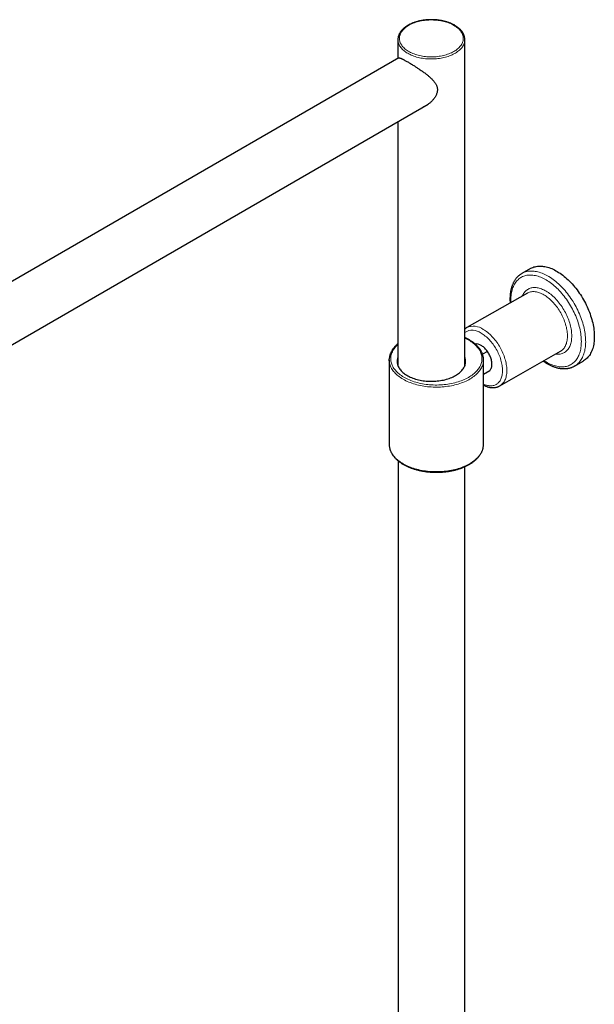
# Model space of a CAD drawing. Header units: millimetres. Extents: x 8 to 2427, y 12 to 2587.
# Tile 84 of 153: x 2174 to 2363, y 1152 to 1475. Entities that reach past the tile are written whole.
import ezdxf

# ---------------------------------------------------------------- set-up
doc = ezdxf.new("R2010")
doc.units = ezdxf.units.MM

msp = doc.modelspace()

# ---------------------------------------------------------------- linework, layer by layer
at = {"color": 7, "linetype": 'Continuous', "lineweight": 30}
for p, q in [((2298.24, 1468.8), (2298.24, 1462.63)), ((2320.24, 1468.82), (2320.24, 1468.8)), ((2320.24, 1361.69), (2320.24, 1468.8)), ((2298.56, 1462.81), (2035.22, 1310.79)), ((2038.9, 1292.13), (2308.21, 1447.61)), ((2298.24, 1441.85), (2298.24, 1361.69)), ((2341.86, 1393.62), (2339.01, 1391.99)), ((2339.01, 1391.99), (2339.02, 1392)), ((2340.8, 1385.53), (2320.88, 1374.18)), ((2327.69, 1366.34), (2326.07, 1365.42)), ((2331.77, 1355.07), (2351.7, 1366.42)), ((2295.38, 1363.58), (2295.38, 1335.82)), ((2326.38, 1335.82), (2326.38, 1363.58)), ((2356.34, 1361.58), (2359.18, 1363.21)), ((2326.38, 1358.9), (2328.44, 1360.07)), ((2295.38, 1335.82), (2295.39, 1335.53)), ((2298.29, 1330.45), (2298.29, 732.24)), ((2320.19, 732.24), (2320.19, 1328.48))]:
    msp.add_line(p, q, dxfattribs=at)
at = {"color": 252, "linetype": 'Continuous', "lineweight": 0, "flags": 128}
for points in [[(2316.67, 1473.49), (2316.3, 1473.69), (2315.92, 1473.88), (2315.52, 1474.06), (2315.11, 1474.23), (2314.69, 1474.39), (2314.25, 1474.53), (2313.81, 1474.66), (2313.35, 1474.78), (2312.88, 1474.89), (2312.4, 1474.99), (2311.92, 1475.07), (2311.43, 1475.13), (2310.93, 1475.19), (2310.44, 1475.23), (2309.93, 1475.25), (2309.43, 1475.27), (2308.93, 1475.26), (2308.42, 1475.25), (2307.92, 1475.22), (2307.43, 1475.18), (2306.93, 1475.12), (2306.44, 1475.05), (2305.96, 1474.96), (2305.49, 1474.87), (2305.02, 1474.76), (2304.56, 1474.63), (2304.12, 1474.5), (2303.69, 1474.35), (2303.27, 1474.19), (2302.86, 1474.02), (2302.47, 1473.84), (2302.09, 1473.64), (2301.73, 1473.44), (2301.39, 1473.23), (2301.06, 1473.01), (2300.75, 1472.77), (2300.47, 1472.54), (2300.2, 1472.29), (2299.96, 1472.03), (2299.73, 1471.77), (2299.53, 1471.51), (2299.35, 1471.24), (2299.19, 1470.96), (2299.06, 1470.68), (2298.95, 1470.4), (2298.86, 1470.11), (2298.8, 1469.82), (2298.76, 1469.53), (2298.74, 1469.24), (2298.75, 1468.95), (2298.78, 1468.66), (2298.84, 1468.37), (2298.92, 1468.09), (2299.03, 1467.8), (2299.16, 1467.52), (2299.31, 1467.24), (2299.48, 1466.97), (2299.68, 1466.7), (2299.9, 1466.44), (2300.14, 1466.19), (2300.4, 1465.94), (2300.68, 1465.7), (2300.98, 1465.46), (2301.3, 1465.24), (2301.64, 1465.02), (2302, 1464.82), (2302.37, 1464.62), (2302.76, 1464.44), (2303.16, 1464.26), (2303.58, 1464.1), (2304.01, 1463.95), (2304.45, 1463.81), (2304.91, 1463.68), (2305.37, 1463.57), (2305.84, 1463.47), (2306.32, 1463.38), (2306.81, 1463.31), (2307.3, 1463.25), (2307.8, 1463.2), (2308.3, 1463.17), (2308.8, 1463.15), (2309.3, 1463.14), (2309.81, 1463.15), (2310.31, 1463.18), (2310.81, 1463.21), (2311.31, 1463.26), (2311.8, 1463.33), (2312.28, 1463.4), (2312.76, 1463.49), (2313.23, 1463.6), (2313.69, 1463.72), (2314.14, 1463.84), (2314.58, 1463.99), (2315.01, 1464.14), (2315.42, 1464.31), (2315.82, 1464.48), (2316.21, 1464.67), (2316.58, 1464.87), (2316.93, 1465.08), (2317.26, 1465.29), (2317.58, 1465.52), (2317.87, 1465.76), (2318.15, 1466), (2318.41, 1466.25), (2318.64, 1466.51), (2318.86, 1466.77), (2319.05, 1467.04), (2319.22, 1467.31), (2319.36, 1467.59), (2319.48, 1467.87), (2319.58, 1468.16), (2319.66, 1468.44), (2319.71, 1468.73), (2319.74, 1469.02), (2319.74, 1469.31), (2319.72, 1469.6), (2319.67, 1469.89), (2319.6, 1470.18), (2319.51, 1470.47), (2319.39, 1470.75), (2319.25, 1471.03), (2319.09, 1471.31), (2318.91, 1471.58), (2318.7, 1471.84), (2318.47, 1472.1), (2318.22, 1472.35), (2317.95, 1472.6), (2317.65, 1472.83), (2317.34, 1473.06), (2317.01, 1473.28), (2316.67, 1473.49)], [(2320.24, 1468.8), (2320.24, 1468.72), (2320.22, 1468.43), (2320.18, 1468.13), (2320.11, 1467.83), (2320.02, 1467.54), (2319.91, 1467.25), (2319.77, 1466.96), (2319.61, 1466.68), (2319.43, 1466.4), (2319.22, 1466.13), (2319, 1465.86), (2318.75, 1465.6), (2318.48, 1465.35), (2318.19, 1465.1), (2317.88, 1464.86), (2317.55, 1464.63), (2317.2, 1464.41), (2316.84, 1464.2), (2316.45, 1464), (2316.06, 1463.81), (2315.64, 1463.63), (2315.22, 1463.47), (2314.78, 1463.31), (2314.33, 1463.17), (2313.86, 1463.04), (2313.39, 1462.92), (2312.91, 1462.81), (2312.42, 1462.72), (2311.92, 1462.64), (2311.42, 1462.57), (2310.91, 1462.52), (2310.4, 1462.48), (2309.89, 1462.46), (2309.37, 1462.45), (2308.85, 1462.45), (2308.34, 1462.47), (2307.83, 1462.5), (2307.32, 1462.54), (2306.81, 1462.6), (2306.31, 1462.68), (2305.82, 1462.76), (2305.33, 1462.86), (2304.85, 1462.97), (2304.39, 1463.1), (2303.93, 1463.24), (2303.48, 1463.39), (2303.05, 1463.55), (2302.63, 1463.72), (2302.23, 1463.91), (2301.84, 1464.1), (2301.46, 1464.31), (2301.11, 1464.52), (2300.77, 1464.75), (2300.45, 1464.98), (2300.15, 1465.22), (2299.87, 1465.47), (2299.61, 1465.73), (2299.37, 1465.99), (2299.15, 1466.26), (2298.96, 1466.54), (2298.79, 1466.82), (2298.64, 1467.11), (2298.51, 1467.39), (2298.41, 1467.69), (2298.33, 1467.98), (2298.28, 1468.28), (2298.25, 1468.57), (2298.24, 1468.8)], [(2346.96, 1362.91), (2347.41, 1362.66), (2347.85, 1362.43), (2348.29, 1362.22), (2348.73, 1362.03), (2349.17, 1361.87), (2349.6, 1361.72), (2350.03, 1361.6), (2350.46, 1361.49), (2350.88, 1361.41), (2351.29, 1361.35), (2351.7, 1361.32), (2352.1, 1361.3), (2352.5, 1361.31), (2352.88, 1361.34), (2353.26, 1361.39), (2353.63, 1361.46), (2353.99, 1361.56), (2354.34, 1361.68), (2354.67, 1361.81), (2355, 1361.97), (2355.31, 1362.16), (2355.61, 1362.36), (2355.9, 1362.58), (2356.18, 1362.82), (2356.44, 1363.09), (2356.69, 1363.37), (2356.92, 1363.67), (2357.14, 1363.99), (2357.35, 1364.33), (2357.54, 1364.69), (2357.71, 1365.06), (2357.87, 1365.45), (2358.01, 1365.86), (2358.14, 1366.28), (2358.25, 1366.71), (2358.34, 1367.16), (2358.42, 1367.63), (2358.48, 1368.1), (2358.52, 1368.59), (2358.54, 1369.09), (2358.55, 1369.6), (2358.54, 1370.13), (2358.52, 1370.66), (2358.48, 1371.19), (2358.42, 1371.74), (2358.34, 1372.29), (2358.25, 1372.85), (2358.14, 1373.42), (2358.01, 1373.99), (2357.87, 1374.56), (2357.71, 1375.13), (2357.54, 1375.71), (2357.35, 1376.29), (2357.14, 1376.86), (2356.92, 1377.44), (2356.69, 1378.02), (2356.44, 1378.59), (2356.18, 1379.16), (2355.9, 1379.73), (2355.61, 1380.29), (2355.31, 1380.84), (2355, 1381.39), (2354.67, 1381.93), (2354.34, 1382.46), (2353.99, 1382.99), (2353.63, 1383.5), (2353.26, 1384.01), (2352.88, 1384.5), (2352.5, 1384.98), (2352.1, 1385.45), (2351.7, 1385.9), (2351.29, 1386.35), (2350.88, 1386.77), (2350.46, 1387.18), (2350.03, 1387.58), (2349.6, 1387.96), (2349.17, 1388.32), (2348.73, 1388.66), (2348.29, 1388.99), (2347.85, 1389.3), (2347.41, 1389.59), (2346.96, 1389.86), (2346.52, 1390.11), (2346.07, 1390.34), (2345.63, 1390.54), (2345.19, 1390.73), (2344.75, 1390.9), (2344.32, 1391.05), (2343.89, 1391.17), (2343.46, 1391.27), (2343.04, 1391.35), (2342.63, 1391.41), (2342.22, 1391.45), (2341.82, 1391.47), (2341.42, 1391.46), (2341.04, 1391.43), (2340.66, 1391.38), (2340.29, 1391.3), (2339.93, 1391.21), (2339.59, 1391.09), (2339.25, 1390.95), (2338.92, 1390.79), (2338.61, 1390.61), (2338.31, 1390.41), (2338.02, 1390.19), (2337.74, 1389.94), (2337.48, 1389.68), (2337.23, 1389.4), (2337, 1389.1), (2336.78, 1388.78), (2336.57, 1388.44), (2336.38, 1388.08), (2336.21, 1387.71), (2336.05, 1387.32), (2335.91, 1386.91), (2335.78, 1386.49), (2335.68, 1386.05), (2335.58, 1385.6), (2335.51, 1385.14), (2335.45, 1384.66), (2335.4, 1384.17), (2335.38, 1383.67), (2335.37, 1383.16), (2335.38, 1382.64), (2335.39, 1382.45)], [(2339.02, 1392), (2339.18, 1392.09), (2339.52, 1392.25), (2339.87, 1392.39), (2340.23, 1392.51), (2340.6, 1392.61), (2340.97, 1392.69), (2341.36, 1392.74), (2341.76, 1392.77), (2342.16, 1392.79), (2342.58, 1392.77), (2343, 1392.74), (2343.42, 1392.68), (2343.85, 1392.61), (2344.29, 1392.51), (2344.73, 1392.38), (2345.18, 1392.24), (2345.63, 1392.08), (2346.08, 1391.89), (2346.53, 1391.68), (2346.99, 1391.46), (2347.44, 1391.21), (2347.9, 1390.94), (2348.36, 1390.66), (2348.81, 1390.35), (2349.27, 1390.02), (2349.72, 1389.68), (2350.17, 1389.32), (2350.62, 1388.94), (2351.06, 1388.55), (2351.49, 1388.14), (2351.93, 1387.71), (2352.35, 1387.27), (2352.77, 1386.81), (2353.18, 1386.34), (2353.59, 1385.86), (2353.98, 1385.36), (2354.37, 1384.85), (2354.75, 1384.33), (2355.12, 1383.8), (2355.48, 1383.26), (2355.83, 1382.72), (2356.16, 1382.16), (2356.49, 1381.6), (2356.8, 1381.03), (2357.1, 1380.45), (2357.39, 1379.87), (2357.66, 1379.28), (2357.92, 1378.69), (2358.16, 1378.1), (2358.4, 1377.51), (2358.61, 1376.91), (2358.81, 1376.32), (2359, 1375.73), (2359.17, 1375.13), (2359.32, 1374.54), (2359.46, 1373.96), (2359.58, 1373.37), (2359.69, 1372.79), (2359.78, 1372.22), (2359.85, 1371.65), (2359.9, 1371.09), (2359.94, 1370.54), (2359.96, 1370), (2359.97, 1369.47), (2359.95, 1368.94), (2359.92, 1368.43), (2359.88, 1367.93), (2359.81, 1367.44), (2359.73, 1366.96), (2359.64, 1366.5), (2359.52, 1366.05), (2359.39, 1365.62), (2359.25, 1365.2), (2359.08, 1364.8), (2358.91, 1364.41), (2358.71, 1364.05), (2358.51, 1363.7), (2358.28, 1363.36), (2358.04, 1363.05), (2357.79, 1362.75), (2357.52, 1362.48), (2357.24, 1362.22), (2356.95, 1361.99), (2356.64, 1361.77), (2356.34, 1361.59)], [(2339.13, 1384.58), (2339.21, 1384.77), (2339.37, 1385.08), (2339.54, 1385.37), (2339.73, 1385.64), (2339.93, 1385.9), (2340.14, 1386.13), (2340.37, 1386.35), (2340.61, 1386.54), (2340.87, 1386.72), (2341.14, 1386.87), (2341.42, 1387.01), (2341.71, 1387.12), (2342.01, 1387.21), (2342.32, 1387.28), (2342.64, 1387.32), (2342.97, 1387.35), (2343.3, 1387.35), (2343.65, 1387.33), (2344, 1387.29), (2344.36, 1387.23), (2344.72, 1387.14), (2345.09, 1387.03), (2345.46, 1386.9), (2345.83, 1386.75), (2346.21, 1386.58), (2346.58, 1386.39), (2346.96, 1386.18), (2347.34, 1385.95), (2347.72, 1385.7), (2348.09, 1385.43), (2348.47, 1385.14), (2348.84, 1384.84), (2349.2, 1384.52), (2349.57, 1384.18), (2349.92, 1383.82), (2350.27, 1383.46), (2350.62, 1383.07), (2350.96, 1382.68), (2351.29, 1382.27), (2351.61, 1381.84), (2351.92, 1381.41), (2352.22, 1380.97), (2352.51, 1380.52), (2352.79, 1380.06), (2353.05, 1379.59), (2353.31, 1379.12), (2353.55, 1378.64), (2353.78, 1378.15), (2354, 1377.67), (2354.2, 1377.18), (2354.38, 1376.68), (2354.56, 1376.19), (2354.71, 1375.7), (2354.85, 1375.21), (2354.98, 1374.72), (2355.09, 1374.24), (2355.18, 1373.76), (2355.26, 1373.28), (2355.32, 1372.81), (2355.36, 1372.35), (2355.38, 1371.9), (2355.39, 1371.45), (2355.38, 1371.02), (2355.36, 1370.59), (2355.32, 1370.18), (2355.26, 1369.78), (2355.18, 1369.4), (2355.09, 1369.02), (2354.98, 1368.67), (2354.85, 1368.32), (2354.71, 1368), (2354.56, 1367.69), (2354.38, 1367.4), (2354.2, 1367.13), (2354, 1366.87), (2353.78, 1366.64), (2353.55, 1366.42), (2353.31, 1366.22), (2353.05, 1366.05), (2352.79, 1365.89), (2352.51, 1365.76), (2352.22, 1365.65), (2351.92, 1365.56), (2351.61, 1365.49), (2351.29, 1365.44), (2350.96, 1365.42), (2350.62, 1365.42), (2350.27, 1365.44), (2350.02, 1365.46)], [(2351.7, 1366.42), (2351.78, 1366.47), (2352.02, 1366.63), (2352.26, 1366.82), (2352.48, 1367.02), (2352.69, 1367.24), (2352.88, 1367.49), (2353.06, 1367.75), (2353.22, 1368.03), (2353.37, 1368.33), (2353.5, 1368.64), (2353.62, 1368.97), (2353.72, 1369.32), (2353.81, 1369.68), (2353.87, 1370.05), (2353.92, 1370.44), (2353.96, 1370.84), (2353.98, 1371.25), (2353.98, 1371.67), (2353.96, 1372.1), (2353.92, 1372.54), (2353.87, 1372.99), (2353.81, 1373.44), (2353.72, 1373.9), (2353.62, 1374.36), (2353.5, 1374.83), (2353.37, 1375.3), (2353.22, 1375.77), (2353.06, 1376.24), (2352.88, 1376.71), (2352.69, 1377.18), (2352.48, 1377.65), (2352.26, 1378.11), (2352.02, 1378.57), (2351.78, 1379.02), (2351.52, 1379.47), (2351.25, 1379.91), (2350.97, 1380.33), (2350.67, 1380.75), (2350.37, 1381.16), (2350.06, 1381.56), (2349.74, 1381.95), (2349.41, 1382.32), (2349.08, 1382.68), (2348.74, 1383.02), (2348.4, 1383.35), (2348.05, 1383.66), (2347.69, 1383.96), (2347.33, 1384.24), (2346.97, 1384.5), (2346.61, 1384.74), (2346.25, 1384.96), (2345.89, 1385.16), (2345.53, 1385.34), (2345.17, 1385.5), (2344.81, 1385.64), (2344.45, 1385.76), (2344.1, 1385.86), (2343.76, 1385.94), (2343.42, 1385.99), (2343.08, 1386.02), (2342.76, 1386.03), (2342.44, 1386.02), (2342.13, 1385.99), (2341.83, 1385.93), (2341.53, 1385.85), (2341.25, 1385.75), (2340.98, 1385.63), (2340.8, 1385.53)], [(2326.38, 1355.65), (2326.64, 1355.54), (2326.98, 1355.41), (2327.32, 1355.3), (2327.65, 1355.21), (2327.98, 1355.14), (2328.3, 1355.1), (2328.61, 1355.08), (2328.92, 1355.08), (2329.22, 1355.1), (2329.51, 1355.15), (2329.8, 1355.21), (2330.07, 1355.3), (2330.33, 1355.41), (2330.58, 1355.54), (2330.82, 1355.69), (2331.04, 1355.86), (2331.25, 1356.05), (2331.45, 1356.26), (2331.64, 1356.5), (2331.81, 1356.74), (2331.96, 1357.01), (2332.1, 1357.3), (2332.22, 1357.6), (2332.33, 1357.92), (2332.43, 1358.25), (2332.5, 1358.59), (2332.56, 1358.95), (2332.6, 1359.33), (2332.63, 1359.71), (2332.64, 1360.11), (2332.63, 1360.51), (2332.6, 1360.93), (2332.56, 1361.35), (2332.5, 1361.78), (2332.43, 1362.22), (2332.33, 1362.66), (2332.22, 1363.1), (2332.1, 1363.55), (2331.96, 1363.99), (2331.81, 1364.44), (2331.64, 1364.89), (2331.45, 1365.34), (2331.25, 1365.78), (2331.04, 1366.22), (2330.82, 1366.66), (2330.58, 1367.09), (2330.33, 1367.51), (2330.07, 1367.92), (2329.8, 1368.33), (2329.51, 1368.72), (2329.22, 1369.11), (2328.92, 1369.48), (2328.61, 1369.84), (2328.3, 1370.19), (2327.98, 1370.52), (2327.65, 1370.84), (2327.32, 1371.14), (2326.98, 1371.42), (2326.64, 1371.69), (2326.3, 1371.94), (2325.96, 1372.17), (2325.61, 1372.38)], [(2326.32, 1373.6), (2326.68, 1373.38), (2327.05, 1373.14), (2327.41, 1372.88), (2327.76, 1372.6), (2328.12, 1372.31), (2328.47, 1372), (2328.81, 1371.67), (2329.15, 1371.32), (2329.49, 1370.97), (2329.81, 1370.59), (2330.13, 1370.21), (2330.44, 1369.81), (2330.75, 1369.4), (2331.04, 1368.98), (2331.32, 1368.55), (2331.59, 1368.11), (2331.85, 1367.67), (2332.1, 1367.21), (2332.33, 1366.76), (2332.55, 1366.29), (2332.76, 1365.83), (2332.95, 1365.36), (2333.13, 1364.89), (2333.3, 1364.41), (2333.44, 1363.94), (2333.58, 1363.47), (2333.69, 1363.01), (2333.79, 1362.54), (2333.88, 1362.08), (2333.95, 1361.63), (2334, 1361.18), (2334.03, 1360.75), (2334.05, 1360.32), (2334.05, 1359.89), (2334.03, 1359.48), (2334, 1359.08), (2333.95, 1358.7), (2333.88, 1358.32), (2333.79, 1357.96), (2333.69, 1357.62), (2333.58, 1357.29), (2333.44, 1356.97), (2333.3, 1356.67), (2333.13, 1356.39), (2332.95, 1356.13), (2332.76, 1355.89), (2332.55, 1355.67), (2332.33, 1355.46), (2332.1, 1355.28), (2331.85, 1355.11), (2331.77, 1355.07)], [(2298.24, 1368.65), (2298.09, 1368.52), (2297.79, 1368.21), (2297.5, 1367.91), (2297.24, 1367.59), (2297, 1367.27), (2296.78, 1366.95), (2296.59, 1366.62), (2296.42, 1366.28), (2296.27, 1365.95), (2296.14, 1365.6), (2296.04, 1365.26), (2295.96, 1364.91), (2295.91, 1364.57), (2295.88, 1364.22), (2295.88, 1363.87), (2295.9, 1363.52), (2295.95, 1363.17), (2296.01, 1362.83), (2296.11, 1362.48), (2296.22, 1362.14), (2296.36, 1361.8), (2296.53, 1361.47), (2296.72, 1361.13), (2296.93, 1360.81), (2297.16, 1360.49), (2297.42, 1360.17), (2297.69, 1359.86), (2297.99, 1359.56), (2298.31, 1359.26), (2298.65, 1358.97), (2299.01, 1358.69), (2299.39, 1358.42), (2299.79, 1358.16), (2300.2, 1357.9), (2300.64, 1357.66), (2301.09, 1357.43), (2301.55, 1357.21), (2302.03, 1357), (2302.53, 1356.8), (2303.04, 1356.61), (2303.56, 1356.43), (2304.09, 1356.27), (2304.63, 1356.11), (2305.19, 1355.98), (2305.75, 1355.85), (2306.32, 1355.74), (2306.9, 1355.64), (2307.49, 1355.55), (2308.08, 1355.48), (2308.67, 1355.42), (2309.27, 1355.38), (2309.88, 1355.35), (2310.48, 1355.33), (2311.08, 1355.33), (2311.69, 1355.34), (2312.29, 1355.37), (2312.89, 1355.41), (2313.49, 1355.46), (2314.08, 1355.53), (2314.67, 1355.61), (2315.25, 1355.7), (2315.82, 1355.81), (2316.39, 1355.93), (2316.95, 1356.07), (2317.49, 1356.22), (2318.03, 1356.38), (2318.55, 1356.55), (2319.07, 1356.73), (2319.57, 1356.93), (2320.05, 1357.14), (2320.52, 1357.36), (2320.98, 1357.59), (2321.42, 1357.83), (2321.84, 1358.08), (2322.24, 1358.33), (2322.63, 1358.6), (2322.99, 1358.88), (2323.34, 1359.17), (2323.66, 1359.46), (2323.97, 1359.76), (2324.25, 1360.07), (2324.52, 1360.38), (2324.76, 1360.7), (2324.98, 1361.03), (2325.17, 1361.36), (2325.34, 1361.69), (2325.49, 1362.03), (2325.61, 1362.37), (2325.72, 1362.72), (2325.79, 1363.06), (2325.85, 1363.41), (2325.87, 1363.76), (2325.88, 1364.11), (2325.86, 1364.45), (2325.81, 1364.8), (2325.74, 1365.15), (2325.65, 1365.49), (2325.53, 1365.84), (2325.39, 1366.17), (2325.23, 1366.51), (2325.04, 1366.84), (2324.83, 1367.17), (2324.6, 1367.49), (2324.34, 1367.81), (2324.06, 1368.12), (2323.77, 1368.42), (2323.45, 1368.72), (2323.11, 1369), (2322.75, 1369.28), (2322.37, 1369.56), (2321.97, 1369.82), (2321.55, 1370.07), (2321.12, 1370.31), (2320.67, 1370.55), (2320.24, 1370.75)], [(2326.37, 1363.28), (2326.35, 1363.04), (2326.3, 1362.68), (2326.23, 1362.33), (2326.13, 1361.98), (2326.01, 1361.64), (2325.86, 1361.29), (2325.7, 1360.95), (2325.5, 1360.62), (2325.29, 1360.29), (2325.05, 1359.96), (2324.79, 1359.64), (2324.51, 1359.32), (2324.21, 1359.02), (2323.89, 1358.72), (2323.55, 1358.42), (2323.18, 1358.14), (2322.8, 1357.86), (2322.4, 1357.59), (2321.98, 1357.34), (2321.55, 1357.09), (2321.09, 1356.85), (2320.63, 1356.62), (2320.14, 1356.41), (2319.64, 1356.2), (2319.13, 1356.01), (2318.61, 1355.82), (2318.07, 1355.65), (2317.52, 1355.5), (2316.96, 1355.35), (2316.4, 1355.22), (2315.82, 1355.1), (2315.24, 1354.99), (2314.64, 1354.9), (2314.05, 1354.82), (2313.45, 1354.76), (2312.84, 1354.7), (2312.23, 1354.67), (2311.62, 1354.64), (2311.01, 1354.63), (2310.39, 1354.64), (2309.78, 1354.65), (2309.17, 1354.69), (2308.57, 1354.73), (2307.96, 1354.79), (2307.36, 1354.86), (2306.77, 1354.95), (2306.18, 1355.05), (2305.6, 1355.17), (2305.03, 1355.29), (2304.47, 1355.43), (2303.92, 1355.59), (2303.37, 1355.75), (2302.84, 1355.93), (2302.33, 1356.12), (2301.82, 1356.32), (2301.33, 1356.53), (2300.86, 1356.75), (2300.4, 1356.99), (2299.96, 1357.23), (2299.53, 1357.49), (2299.12, 1357.75), (2298.73, 1358.02), (2298.36, 1358.3), (2298.01, 1358.59), (2297.68, 1358.89), (2297.37, 1359.19), (2297.08, 1359.51), (2296.81, 1359.82), (2296.56, 1360.15), (2296.34, 1360.48), (2296.14, 1360.81), (2295.96, 1361.15), (2295.81, 1361.49), (2295.68, 1361.84), (2295.57, 1362.19), (2295.48, 1362.54), (2295.43, 1362.89), (2295.39, 1363.24), (2295.39, 1363.28)], [(2346.28, 1363.33), (2346.52, 1363.18), (2346.96, 1362.91)], [(2295.39, 1335.53), (2295.39, 1335.48), (2295.43, 1335.12), (2295.48, 1334.77), (2295.57, 1334.42), (2295.68, 1334.07), (2295.81, 1333.73), (2295.96, 1333.39), (2296.14, 1333.05), (2296.34, 1332.71), (2296.56, 1332.39), (2296.81, 1332.06), (2297.08, 1331.74), (2297.37, 1331.43), (2297.68, 1331.13), (2298.01, 1330.83), (2298.36, 1330.54), (2298.73, 1330.26), (2299.12, 1329.99), (2299.53, 1329.72), (2299.96, 1329.47), (2300.4, 1329.22), (2300.86, 1328.99), (2301.33, 1328.77), (2301.82, 1328.56), (2302.33, 1328.35), (2302.84, 1328.17), (2303.37, 1327.99), (2303.92, 1327.82), (2304.47, 1327.67), (2305.03, 1327.53), (2305.6, 1327.4), (2306.18, 1327.29), (2306.77, 1327.19), (2307.36, 1327.1), (2307.96, 1327.03), (2308.57, 1326.97), (2309.17, 1326.92), (2309.78, 1326.89), (2310.39, 1326.87), (2311.01, 1326.87), (2311.62, 1326.88), (2312.23, 1326.9), (2312.84, 1326.94), (2313.45, 1326.99), (2314.05, 1327.06), (2314.64, 1327.14), (2315.24, 1327.23), (2315.82, 1327.34), (2316.4, 1327.46), (2316.96, 1327.59), (2317.52, 1327.73), (2318.07, 1327.89), (2318.61, 1328.06), (2319.13, 1328.24), (2319.64, 1328.44), (2320.14, 1328.64), (2320.63, 1328.86), (2321.09, 1329.09), (2321.55, 1329.33), (2321.98, 1329.57), (2322.4, 1329.83), (2322.8, 1330.1), (2323.18, 1330.38), (2323.55, 1330.66), (2323.89, 1330.95), (2324.21, 1331.25), (2324.51, 1331.56), (2324.79, 1331.88), (2325.05, 1332.2), (2325.29, 1332.52), (2325.5, 1332.85), (2325.7, 1333.19), (2325.86, 1333.53), (2326.01, 1333.87), (2326.13, 1334.22), (2326.23, 1334.57), (2326.3, 1334.92), (2326.35, 1335.27), (2326.37, 1335.53)]]:
    msp.add_lwpolyline(points, dxfattribs=at)
at = {"color": 7, "linetype": 'Continuous', "lineweight": 30, "flags": 128}
for points in [[(2341.86, 1393.62), (2341.95, 1393.67), (2342.28, 1393.84), (2342.63, 1393.98), (2342.98, 1394.11), (2343.35, 1394.21), (2343.73, 1394.29), (2344.11, 1394.35), (2344.51, 1394.39), (2344.91, 1394.41), (2345.32, 1394.4), (2345.74, 1394.37), (2346.16, 1394.32), (2346.59, 1394.25), (2347.03, 1394.15), (2347.47, 1394.04), (2347.91, 1393.9), (2348.36, 1393.74), (2348.81, 1393.56), (2349.27, 1393.36), (2349.72, 1393.14), (2350.18, 1392.9), (2350.63, 1392.63), (2351.09, 1392.35), (2351.55, 1392.05), (2352, 1391.73), (2352.45, 1391.39), (2352.9, 1391.03), (2353.35, 1390.66), (2353.79, 1390.27), (2354.23, 1389.86), (2354.67, 1389.44), (2355.09, 1389), (2355.51, 1388.55), (2355.93, 1388.08), (2356.33, 1387.6), (2356.73, 1387.11), (2357.12, 1386.6), (2357.5, 1386.09), (2357.87, 1385.56), (2358.24, 1385.02), (2358.59, 1384.48), (2358.93, 1383.92), (2359.25, 1383.36), (2359.57, 1382.79), (2359.87, 1382.22), (2360.16, 1381.64), (2360.44, 1381.05), (2360.7, 1380.46), (2360.95, 1379.87), (2361.19, 1379.28), (2361.41, 1378.69), (2361.61, 1378.09), (2361.8, 1377.5), (2361.97, 1376.9), (2362.13, 1376.31), (2362.27, 1375.72), (2362.4, 1375.14), (2362.51, 1374.56), (2362.6, 1373.99), (2362.68, 1373.42), (2362.74, 1372.86), (2362.78, 1372.3), (2362.81, 1371.76), (2362.81, 1371.22)], [(2362.81, 1371.22), (2362.81, 1370.69), (2362.78, 1370.18), (2362.74, 1369.68), (2362.68, 1369.18), (2362.6, 1368.7), (2362.51, 1368.24), (2362.4, 1367.79), (2362.27, 1367.35), (2362.13, 1366.93), (2361.97, 1366.52), (2361.8, 1366.13), (2361.61, 1365.76), (2361.41, 1365.4), (2361.19, 1365.07), (2360.95, 1364.75), (2360.7, 1364.45), (2360.44, 1364.17), (2360.16, 1363.91), (2359.87, 1363.67), (2359.57, 1363.45), (2359.25, 1363.25), (2359.18, 1363.21)], [(2327.73, 1359.67), (2327.77, 1359.68), (2327.96, 1359.75), (2328.14, 1359.85), (2328.31, 1359.96), (2328.46, 1360.09), (2328.6, 1360.25), (2328.72, 1360.42), (2328.83, 1360.61), (2328.93, 1360.81), (2329.01, 1361.04), (2329.07, 1361.28), (2329.12, 1361.53), (2329.15, 1361.79), (2329.16, 1362.07), (2329.15, 1362.36), (2329.13, 1362.65), (2329.09, 1362.96), (2329.04, 1363.27), (2328.97, 1363.58), (2328.88, 1363.9), (2328.78, 1364.22), (2328.66, 1364.54), (2328.53, 1364.85), (2328.38, 1365.17), (2328.23, 1365.48), (2328.05, 1365.78), (2327.87, 1366.07), (2327.68, 1366.36), (2327.47, 1366.64), (2327.26, 1366.9), (2327.04, 1367.16), (2326.81, 1367.4), (2326.58, 1367.62), (2326.34, 1367.83), (2326.1, 1368.02), (2325.86, 1368.19), (2325.61, 1368.34)], [(2295.39, 1363.28), (2295.38, 1363.59), (2295.39, 1363.88)], [(2298.24, 1364.42), (2298.24, 1364.41), (2298.14, 1364.11), (2298.07, 1363.81), (2298.02, 1363.51), (2297.99, 1363.21), (2297.99, 1362.91), (2298.02, 1362.61), (2298.07, 1362.31), (2298.14, 1362.01), (2298.24, 1361.71), (2298.36, 1361.42), (2298.5, 1361.12), (2298.67, 1360.84), (2298.86, 1360.56), (2299.07, 1360.28), (2299.3, 1360.01), (2299.56, 1359.75), (2299.84, 1359.49), (2300.14, 1359.24), (2300.45, 1359), (2300.79, 1358.77), (2301.14, 1358.55), (2301.52, 1358.33), (2301.9, 1358.13), (2302.31, 1357.94), (2302.73, 1357.76), (2303.16, 1357.59), (2303.61, 1357.43), (2304.07, 1357.29), (2304.54, 1357.16), (2305.02, 1357.04), (2305.51, 1356.93), (2306.01, 1356.83), (2306.51, 1356.75), (2307.02, 1356.69), (2307.54, 1356.64), (2308.06, 1356.6), (2308.58, 1356.57), (2309.1, 1356.56), (2309.63, 1356.56), (2310.15, 1356.58), (2310.67, 1356.61), (2311.19, 1356.66), (2311.7, 1356.72), (2312.21, 1356.79), (2312.71, 1356.88), (2313.2, 1356.98), (2313.69, 1357.09), (2314.17, 1357.22), (2314.63, 1357.35), (2315.09, 1357.51), (2315.53, 1357.67), (2315.95, 1357.84), (2316.37, 1358.03), (2316.76, 1358.23), (2317.14, 1358.43)], [(2317.14, 1358.43), (2317.51, 1358.65), (2317.85, 1358.88), (2318.18, 1359.11), (2318.49, 1359.36), (2318.78, 1359.61), (2319.05, 1359.87), (2319.29, 1360.14), (2319.52, 1360.41), (2319.72, 1360.69), (2319.9, 1360.97), (2320.05, 1361.26), (2320.19, 1361.55), (2320.3, 1361.85), (2320.38, 1362.15), (2320.44, 1362.45), (2320.48, 1362.75), (2320.49, 1363.05), (2320.48, 1363.35), (2320.44, 1363.65), (2320.38, 1363.95), (2320.3, 1364.25), (2320.24, 1364.42)], [(2326.37, 1335.53), (2326.38, 1335.63), (2326.38, 1335.82)]]:
    msp.add_lwpolyline(points, dxfattribs=at)
at = {"color": 252, "linetype": 'Continuous', "lineweight": 0}
for centre, radius, start, end in [((2322.75, 1368.63), 4.72, 52.6944, 122.1788), ((2323.1, 1369.16), 5.49, 54.0573, 113.8414)]:
    msp.add_arc(centre, radius, start, end, dxfattribs=at)
at = {"color": 7, "linetype": 'Continuous', "lineweight": 30}
for centre, radius, start, end in [((2324.02, 1365.95), 2.87, 56.2926, 97.4383), ((2321.21, 1363.58), 5.17, 356.7064, 3.1041)]:
    msp.add_arc(centre, radius, start, end, dxfattribs=at)
for points, knots in [([(2316.92, 1473.52), (2316.85, 1473.55), (2316.67, 1473.65), (2316.36, 1473.82), (2315.98, 1474), (2315.59, 1474.17), (2315.18, 1474.34), (2314.76, 1474.49), (2314.33, 1474.63), (2313.89, 1474.75), (2313.44, 1474.87), (2312.99, 1474.97), (2312.52, 1475.07), (2312.05, 1475.15), (2311.58, 1475.21), (2311.1, 1475.27), (2310.61, 1475.31), (2310.13, 1475.34), (2309.64, 1475.36), (2309.15, 1475.36), (2308.66, 1475.35), (2308.18, 1475.33), (2307.69, 1475.3), (2307.21, 1475.25), (2306.73, 1475.19), (2306.26, 1475.12), (2305.79, 1475.03), (2305.33, 1474.94), (2304.87, 1474.83), (2304.43, 1474.71), (2303.99, 1474.58), (2303.57, 1474.43), (2303.15, 1474.28), (2302.75, 1474.11), (2302.36, 1473.93), (2301.98, 1473.75), (2301.62, 1473.55), (2301.27, 1473.34), (2300.94, 1473.13), (2300.62, 1472.9), (2300.32, 1472.67), (2300.04, 1472.42), (2299.78, 1472.17), (2299.54, 1471.91), (2299.31, 1471.65), (2299.11, 1471.38), (2298.93, 1471.1), (2298.76, 1470.82), (2298.62, 1470.53), (2298.5, 1470.24), (2298.41, 1469.95), (2298.33, 1469.66), (2298.28, 1469.37), (2298.25, 1469.08), (2298.24, 1468.89), (2298.24, 1468.8)], [0, 0, 0, 0, 0.010155, 0.029352, 0.048543, 0.067726, 0.086902, 0.106069, 0.125226, 0.144374, 0.163513, 0.182644, 0.201767, 0.220883, 0.239993, 0.259098, 0.2782, 0.297298, 0.316394, 0.33549, 0.354585, 0.373681, 0.392779, 0.41188, 0.430984, 0.450094, 0.469209, 0.488332, 0.507462, 0.526601, 0.545749, 0.564908, 0.584078, 0.603259, 0.622452, 0.641655, 0.660868, 0.68009, 0.699317, 0.718546, 0.737771, 0.756984, 0.776177, 0.795341, 0.814462, 0.83353, 0.85253, 0.871452, 0.890285, 0.909024, 0.927666, 0.946217, 0.964686, 0.983089, 1, 1, 1, 1]), ([(2320.24, 1468.82), (2320.24, 1468.89), (2320.24, 1469.05), (2320.21, 1469.31), (2320.16, 1469.6), (2320.09, 1469.89), (2320, 1470.18), (2319.89, 1470.47), (2319.76, 1470.75), (2319.6, 1471.03), (2319.43, 1471.3), (2319.23, 1471.57), (2319.01, 1471.84), (2318.78, 1472.1), (2318.52, 1472.35), (2318.25, 1472.59), (2317.96, 1472.83), (2317.65, 1473.06), (2317.32, 1473.27), (2317.08, 1473.42), (2316.94, 1473.5), (2316.92, 1473.52)], [0, 0, 0, 0, 0.035037, 0.089834, 0.144661, 0.199591, 0.254686, 0.309999, 0.365563, 0.421398, 0.477507, 0.533878, 0.590487, 0.647305, 0.704295, 0.761422, 0.818653, 0.875956, 0.933307, 0.987719, 1, 1, 1, 1]), ([(2298.29, 1462.66), (2298.31, 1462.7), (2298.35, 1462.76), (2298.43, 1462.8), (2298.52, 1462.82), (2298.63, 1462.82), (2298.75, 1462.8), (2298.9, 1462.76), (2299.08, 1462.7), (2299.27, 1462.63), (2299.48, 1462.54), (2299.72, 1462.43), (2299.97, 1462.3), (2300.25, 1462.16), (2300.58, 1461.99), (2300.98, 1461.77), (2301.3, 1461.58), (2301.46, 1461.49)], [0, 0, 0, 0, 0.092552, 0.156052, 0.219498, 0.283108, 0.346259, 0.409602, 0.472474, 0.535572, 0.596033, 0.656733, 0.716506, 0.776548, 0.836132, 0.917669, 1, 1, 1, 1]), ([(2301.46, 1461.49), (2301.62, 1461.4), (2301.92, 1461.22), (2302.42, 1460.93), (2302.93, 1460.61), (2303.42, 1460.31), (2303.87, 1460.02), (2304.29, 1459.75), (2304.72, 1459.47), (2305.16, 1459.18), (2305.62, 1458.87), (2306.1, 1458.54), (2306.58, 1458.19), (2307.05, 1457.85), (2307.5, 1457.51), (2307.93, 1457.17), (2308.35, 1456.82), (2308.77, 1456.46), (2309.17, 1456.09), (2309.55, 1455.71), (2309.9, 1455.33), (2310.22, 1454.94), (2310.49, 1454.57), (2310.71, 1454.2), (2310.89, 1453.84), (2311.04, 1453.47), (2311.15, 1453.08), (2311.21, 1452.68), (2311.23, 1452.28), (2311.2, 1451.87), (2311.11, 1451.44), (2310.98, 1451), (2310.79, 1450.56), (2310.57, 1450.12), (2310.3, 1449.69), (2309.98, 1449.27), (2309.64, 1448.87), (2309.27, 1448.49), (2308.9, 1448.14), (2308.51, 1447.82), (2308.09, 1447.51), (2307.64, 1447.21), (2307.17, 1446.95), (2306.83, 1446.77), (2306.65, 1446.7), (2306.63, 1446.69)], [0, 0, 0, 0, 0.026686, 0.053708, 0.080953, 0.108531, 0.129306, 0.150163, 0.171994, 0.193908, 0.216464, 0.241822, 0.267278, 0.291813, 0.316422, 0.340018, 0.363672, 0.389331, 0.415063, 0.439976, 0.464965, 0.489169, 0.51347, 0.534058, 0.55474, 0.575538, 0.596481, 0.617159, 0.638024, 0.659086, 0.680347, 0.703396, 0.72664, 0.750041, 0.773571, 0.798687, 0.823902, 0.848199, 0.872563, 0.895916, 0.919325, 0.945334, 0.971423, 0.996691, 1, 1, 1, 1]), ([(2339.02, 1392), (2338.96, 1391.96), (2338.79, 1391.87), (2338.52, 1391.69), (2338.22, 1391.47), (2337.93, 1391.23), (2337.65, 1390.97), (2337.39, 1390.69), (2337.14, 1390.4), (2336.9, 1390.09), (2336.67, 1389.76), (2336.46, 1389.42), (2336.26, 1389.06), (2336.08, 1388.68), (2335.91, 1388.29), (2335.75, 1387.88), (2335.62, 1387.46), (2335.49, 1387.03), (2335.39, 1386.58), (2335.3, 1386.12), (2335.22, 1385.65), (2335.16, 1385.17), (2335.12, 1384.67), (2335.09, 1384.17), (2335.08, 1383.66), (2335.09, 1383.14), (2335.1, 1382.69), (2335.12, 1382.41), (2335.13, 1382.3)], [0, 0, 0, 0, 0.0215398, 0.0599702, 0.0984088, 0.1368944, 0.1754633, 0.2141484, 0.2529774, 0.2919723, 0.3311481, 0.3705131, 0.4100688, 0.4498104, 0.4897277, 0.5298062, 0.5700283, 0.6103747, 0.6508254, 0.6913608, 0.7319625, 0.7726136, 0.8132992, 0.8540066, 0.894725, 0.9354441, 0.9761565, 1, 1, 1, 1]), ([(2320.88, 1374.18), (2320.82, 1374.14), (2320.67, 1374.06), (2320.45, 1373.91), (2320.31, 1373.79), (2320.24, 1373.74)], [0, 0, 0, 0, 0.28248, 0.6746862, 1, 1, 1, 1]), ([(2298.24, 1368.9), (2298.17, 1368.84), (2297.98, 1368.69), (2297.7, 1368.43), (2297.4, 1368.13), (2297.12, 1367.83), (2296.86, 1367.52), (2296.62, 1367.2), (2296.4, 1366.88), (2296.2, 1366.55), (2296.02, 1366.22), (2295.87, 1365.88), (2295.73, 1365.54), (2295.62, 1365.2), (2295.52, 1364.86), (2295.46, 1364.52), (2295.41, 1364.2), (2295.4, 1363.99), (2295.39, 1363.9)], [0, 0, 0, 0, 0.042866, 0.108549, 0.17418, 0.23974, 0.305209, 0.370564, 0.435782, 0.500841, 0.565721, 0.630406, 0.694888, 0.759163, 0.823241, 0.887137, 0.950879, 1, 1, 1, 1]), ([(2326.37, 1363.88), (2326.36, 1363.97), (2326.35, 1364.18), (2326.3, 1364.5), (2326.24, 1364.85), (2326.15, 1365.19), (2326.03, 1365.52), (2325.9, 1365.86), (2325.75, 1366.19), (2325.57, 1366.52), (2325.37, 1366.85), (2325.16, 1367.17), (2324.92, 1367.49), (2324.66, 1367.8), (2324.39, 1368.1), (2324.09, 1368.4), (2323.77, 1368.69), (2323.44, 1368.97), (2323.09, 1369.25), (2322.72, 1369.51), (2322.34, 1369.77), (2321.93, 1370.02), (2321.52, 1370.26), (2321.09, 1370.49), (2320.66, 1370.7), (2320.37, 1370.83), (2320.24, 1370.89)], [0, 0, 0, 0, 0.033576, 0.074928, 0.116322, 0.157785, 0.19934, 0.241007, 0.282796, 0.324713, 0.366759, 0.40893, 0.451215, 0.493604, 0.536083, 0.578637, 0.621254, 0.663918, 0.70662, 0.749347, 0.792091, 0.834843, 0.877599, 0.920351, 0.963097, 1, 1, 1, 1]), ([(2346.02, 1363.19), (2346.15, 1363.1), (2346.43, 1362.91), (2346.81, 1362.67), (2347.06, 1362.51), (2347.17, 1362.45)], [0, 0, 0, 0, 0.3411299, 0.7271614, 1, 1, 1, 1]), ([(2347.17, 1362.45), (2347.25, 1362.41), (2347.47, 1362.28), (2347.85, 1362.07), (2348.3, 1361.85), (2348.74, 1361.65), (2349.19, 1361.46), (2349.63, 1361.29), (2350.08, 1361.15), (2350.52, 1361.02), (2350.95, 1360.92), (2351.39, 1360.83), (2351.82, 1360.77), (2352.24, 1360.73), (2352.66, 1360.71), (2353.07, 1360.71), (2353.48, 1360.73), (2353.87, 1360.77), (2354.26, 1360.83), (2354.64, 1360.91), (2355.01, 1361.01), (2355.37, 1361.13), (2355.72, 1361.27), (2356.05, 1361.42), (2356.25, 1361.54), (2356.34, 1361.59)], [0, 0, 0, 0, 0.024132, 0.069732, 0.115348, 0.160962, 0.206561, 0.252132, 0.297659, 0.343124, 0.388506, 0.433782, 0.478929, 0.523923, 0.568742, 0.613367, 0.657781, 0.701976, 0.745948, 0.789704, 0.833256, 0.876626, 0.919842, 0.962938, 1, 1, 1, 1]), ([(2326.38, 1355.29), (2326.49, 1355.24), (2326.72, 1355.12), (2327.07, 1354.97), (2327.44, 1354.84), (2327.8, 1354.73), (2328.15, 1354.63), (2328.51, 1354.56), (2328.86, 1354.51), (2329.2, 1354.49), (2329.54, 1354.48), (2329.88, 1354.49), (2330.2, 1354.53), (2330.52, 1354.59), (2330.82, 1354.66), (2331.12, 1354.76), (2331.4, 1354.88), (2331.62, 1354.98), (2331.74, 1355.05), (2331.77, 1355.07)], [0, 0, 0, 0, 0.058888, 0.122453, 0.185941, 0.249295, 0.312448, 0.375328, 0.437859, 0.499968, 0.561593, 0.62269, 0.683235, 0.743235, 0.80272, 0.861749, 0.920403, 0.978781, 1, 1, 1, 1]), ([(2295.39, 1335.51), (2295.39, 1335.47), (2295.4, 1335.3), (2295.43, 1335.03), (2295.49, 1334.68), (2295.57, 1334.34), (2295.68, 1334), (2295.8, 1333.66), (2295.95, 1333.33), (2296.12, 1333), (2296.3, 1332.67), (2296.51, 1332.35), (2296.74, 1332.03), (2296.99, 1331.72), (2297.26, 1331.41), (2297.55, 1331.11), (2297.86, 1330.82), (2298.19, 1330.53), (2298.53, 1330.25), (2298.89, 1329.98), (2299.27, 1329.72), (2299.67, 1329.47), (2300.08, 1329.23), (2300.5, 1328.99), (2300.94, 1328.77), (2301.4, 1328.55), (2301.87, 1328.35), (2302.35, 1328.16), (2302.84, 1327.97), (2303.34, 1327.8), (2303.85, 1327.64), (2304.38, 1327.49), (2304.91, 1327.36), (2305.45, 1327.23), (2306, 1327.12), (2306.55, 1327.02), (2307.11, 1326.93), (2307.68, 1326.85), (2308.25, 1326.79), (2308.82, 1326.74), (2309.4, 1326.7), (2309.97, 1326.67), (2310.55, 1326.66), (2311.13, 1326.66), (2311.71, 1326.67), (2312.29, 1326.69), (2312.87, 1326.73), (2313.44, 1326.78), (2314.01, 1326.84), (2314.58, 1326.92), (2315.14, 1327.01), (2315.69, 1327.1), (2316.24, 1327.22), (2316.78, 1327.34), (2317.32, 1327.48), (2317.84, 1327.62), (2318.35, 1327.78), (2318.86, 1327.95), (2319.35, 1328.13), (2319.83, 1328.32), (2320.3, 1328.53), (2320.76, 1328.74), (2321.2, 1328.96), (2321.63, 1329.2), (2322.04, 1329.44), (2322.44, 1329.69), (2322.82, 1329.95), (2323.18, 1330.22), (2323.53, 1330.5), (2323.86, 1330.79), (2324.17, 1331.08), (2324.46, 1331.38), (2324.74, 1331.69), (2324.99, 1332), (2325.22, 1332.32), (2325.44, 1332.65), (2325.63, 1332.97), (2325.8, 1333.31), (2325.95, 1333.64), (2326.07, 1333.98), (2326.18, 1334.32), (2326.26, 1334.67), (2326.32, 1335.01), (2326.36, 1335.3), (2326.37, 1335.46), (2326.37, 1335.52)], [0, 0, 0, 0, 0.004967, 0.016862, 0.028766, 0.040687, 0.052632, 0.064608, 0.076617, 0.088663, 0.100747, 0.112866, 0.12502, 0.137205, 0.149417, 0.161653, 0.173908, 0.186179, 0.198461, 0.210751, 0.223048, 0.235348, 0.247649, 0.25995, 0.272249, 0.284546, 0.29684, 0.309131, 0.321418, 0.333702, 0.345982, 0.358258, 0.370531, 0.3828, 0.395067, 0.407331, 0.419592, 0.431852, 0.444109, 0.456365, 0.46862, 0.480874, 0.493127, 0.50538, 0.517633, 0.529886, 0.54214, 0.554396, 0.566652, 0.57891, 0.59117, 0.603432, 0.615697, 0.627965, 0.640236, 0.65251, 0.664789, 0.677071, 0.689357, 0.701648, 0.713943, 0.726242, 0.738545, 0.750852, 0.763161, 0.775474, 0.787787, 0.8001, 0.81241, 0.824716, 0.837013, 0.8493, 0.861572, 0.873826, 0.886056, 0.89826, 0.910431, 0.922569, 0.934669, 0.94673, 0.958753, 0.97074, 0.982695, 0.994623, 1, 1, 1, 1])]:
    msp.add_open_spline(points, degree=3, knots=knots, dxfattribs=at)

doc.saveas('drawing.dxf')
